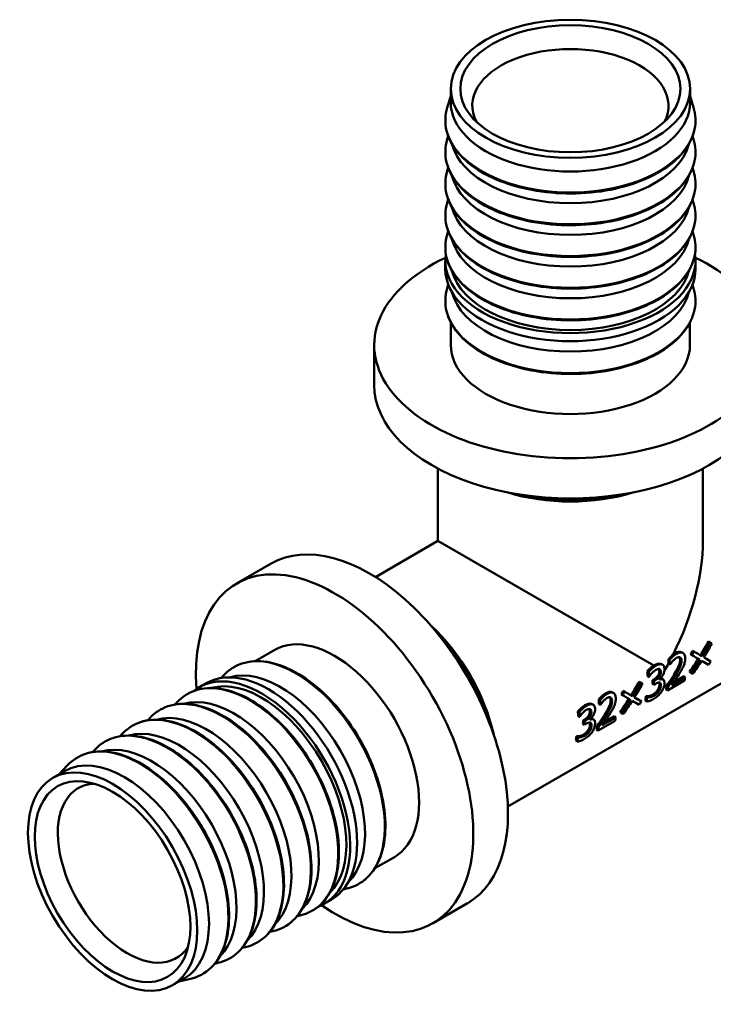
# Model space of a CAD drawing. Header units: millimetres. Extents: x -472 to 1482, y -90 to 369.
# Tile 7 of 10: x 238 to 308, y 68 to 168. Entities that reach past the tile are written whole.
import ezdxf

# ---------------------------------------------------------------- set-up
doc = ezdxf.new("R2010")
doc.units = ezdxf.units.MM
doc.layers.add('Видимые тонкие (ГОСТ)', color=7, linetype='Continuous', lineweight=35)
doc.layers.add('Видимый контур (ГОСТ)', color=7, linetype='Continuous', lineweight=50)

msp = doc.modelspace()

# ---------------------------------------------------------------- linework, layer by layer
at = {"layer": 'Видимые тонкие (ГОСТ)'}
for p, q in [((304.547, 103.303), (304.688, 103.239)), ((305.055, 102.62), (305.197, 102.542)), ((302.44, 102.08), (302.575, 102.019)), ((302.945, 101.491), (303.086, 101.414)), ((302.371, 100.61), (302.512, 100.525)), ((304.463, 101.152), (304.604, 101.057)), ((302.948, 100.054), (303.089, 99.955)), ((297.472, 99.218), (297.612, 99.154)), ((297.98, 98.535), (298.121, 98.457)), ((302.281, 99.08), (302.42, 98.972)), ((295.358, 97.998), (295.499, 97.933)), ((295.869, 97.406), (296.01, 97.329)), ((295.295, 96.525), (295.437, 96.44)), ((297.388, 97.067), (297.529, 96.972)), ((295.873, 95.969), (296.013, 95.87)), ((295.205, 94.995), (295.345, 94.887))]:
    msp.add_line(p, q, dxfattribs=at)
for centre, major_axis in [((293.876, 157.654), (-12.744, 0)), ((293.876, 154.421), (-12.744, 0)), ((293.876, 151.187), (-12.744, 0)), ((293.876, 147.954), (-12.744, 0)), ((293.876, 144.721), (-12.744, 0)), ((293.876, 139.25), (-12.744, 0)), ((265.911, 90.814), (6.372, -11.037)), ((261.174, 88.079), (6.372, -11.037)), ((258.373, 86.462), (6.372, -11.037)), ((255.573, 84.846), (6.372, -11.037)), ((252.773, 83.229), (6.372, -11.037)), ((249.973, 81.612), (6.372, -11.037))]:
    msp.add_ellipse(centre, major_axis=major_axis, ratio=0.5773503, start_param=6.1083468, end_param=9.5996165, dxfattribs=at)
at = {"layer": 'Видимый контур (ГОСТ)'}
for p, q in [((281.676, 159.46), (281.676, 160.848)), ((306.076, 159.46), (306.076, 160.848)), ((281.676, 160.078), (281.326, 158.934)), ((306.076, 160.078), (306.426, 158.934)), ((281.422, 156.014), (281.326, 155.701)), ((306.33, 156.014), (306.426, 155.701)), ((281.422, 152.781), (281.326, 152.467)), ((306.33, 152.781), (306.426, 152.467)), ((281.422, 149.547), (281.326, 149.234)), ((306.33, 149.547), (306.426, 149.234)), ((281.422, 146.314), (281.326, 146.001)), ((306.33, 146.314), (306.426, 146.001)), ((281.126, 142.477), (281.126, 143.294)), ((306.626, 142.477), (306.626, 143.294)), ((281.431, 140.875), (281.326, 140.53)), ((306.32, 140.875), (306.426, 140.53)), ((281.686, 134.72), (281.686, 137.021)), ((306.066, 134.72), (306.066, 137.021)), ((273.876, 130.638), (273.876, 134.72)), ((280.376, 114.754), (280.376, 122.118)), ((307.376, 114.754), (307.376, 122.118)), ((280.376, 114.754), (273.998, 111.071)), ((280.376, 114.754), (302.379, 102.05)), ((263.37, 112.441), (259.834, 110.4)), ((317.596, 105.066), (287.498, 87.689)), ((307.95, 104.49), (308.091, 104.415)), ((263.739, 103.636), (261.746, 102.486)), ((306.332, 103.556), (306.473, 103.48)), ((303.864, 102.239), (303.864, 102.669)), ((303.864, 102.669), (303.98, 102.613)), ((306.126, 103.19), (306.268, 103.111)), ((307.137, 103.083), (307.278, 102.994)), ((308.053, 102.568), (308.193, 102.463)), ((301.712, 101.447), (301.853, 101.38)), ((303.075, 102.219), (303.186, 102.167)), ((303.135, 102.197), (303.245, 102.144)), ((303.865, 102.201), (304.007, 102.126)), ((304.027, 102.138), (304.007, 102.126)), ((306.016, 101.392), (306.155, 101.286)), ((258.282, 100.779), (258.528, 101.043)), ((300.874, 100.405), (301.015, 100.329)), ((301.738, 100.97), (301.88, 100.895)), ((301.903, 100.909), (301.88, 100.895)), ((302.245, 100.537), (302.371, 100.61)), ((302.245, 100.537), (302.386, 100.452)), ((302.386, 100.452), (302.512, 100.525)), ((303.177, 100.709), (303.318, 100.618)), ((305.511, 100.505), (303.766, 99.498)), ((304.181, 100.046), (305.57, 100.848)), ((304.416, 100.369), (305.431, 100.955)), ((305.431, 100.955), (305.57, 100.848)), ((256.742, 100.243), (256.034, 99.834)), ((299.256, 99.471), (299.397, 99.395)), ((302.233, 100.182), (302.374, 100.091)), ((302.535, 100.184), (302.374, 100.091)), ((302.735, 99.493), (302.875, 99.388)), ((303.628, 99.61), (303.766, 99.498)), ((303.698, 100.025), (303.838, 99.919)), ((296.763, 98.595), (296.904, 98.528)), ((299.051, 99.105), (299.192, 99.026)), ((300.061, 98.998), (300.203, 98.909)), ((300.978, 98.483), (301.117, 98.378)), ((301.504, 98.489), (301.643, 98.378)), ((301.57, 98.908), (301.598, 98.923)), ((301.57, 98.908), (301.71, 98.803)), ((301.598, 98.923), (301.738, 98.819)), ((301.71, 98.803), (301.738, 98.819)), ((253.567, 98.068), (253.79, 98.308)), ((295.969, 98.148), (296.11, 98.081)), ((296.79, 98.115), (296.931, 98.041)), ((296.952, 98.053), (296.931, 98.041)), ((250.767, 96.451), (250.99, 96.691)), ((294.637, 97.362), (294.778, 97.294)), ((294.663, 96.885), (294.804, 96.81)), ((294.827, 96.823), (294.804, 96.81)), ((295.169, 96.452), (295.295, 96.525)), ((295.169, 96.452), (295.311, 96.367)), ((295.311, 96.367), (295.437, 96.44)), ((296.101, 96.624), (296.242, 96.533)), ((298.435, 96.42), (296.691, 95.413)), ((297.106, 95.961), (298.495, 96.763)), ((297.34, 96.284), (298.355, 96.87)), ((298.355, 96.87), (298.495, 96.763)), ((298.94, 97.307), (299.08, 97.201)), ((295.158, 96.097), (295.299, 96.006)), ((295.459, 96.099), (295.299, 96.006)), ((295.659, 95.408), (295.799, 95.303)), ((296.552, 95.525), (296.691, 95.413)), ((296.623, 95.94), (296.762, 95.834)), ((247.966, 94.834), (248.19, 95.074)), ((294.428, 94.404), (294.567, 94.293)), ((294.495, 94.822), (294.522, 94.838)), ((294.495, 94.822), (294.634, 94.718)), ((294.522, 94.838), (294.662, 94.734)), ((294.634, 94.718), (294.662, 94.734)), ((245.166, 93.218), (245.39, 93.458)), ((241.774, 90.966), (242.59, 91.841)), ((242.309, 91.275), (241.107, 90.581)), ((275.929, 82.522), (273.936, 81.372)), ((270.726, 79.225), (271.078, 79.306)), ((269.492, 78.159), (268.784, 77.751)), ((283.37, 77.8), (279.834, 75.759)), ((266.021, 76.497), (266.34, 76.57)), ((263.221, 74.88), (263.54, 74.954)), ((260.42, 73.263), (260.74, 73.337)), ((257.62, 71.647), (257.94, 71.72)), ((254.509, 70.144), (253.307, 69.45)), ((253.974, 69.835), (255.14, 70.104))]:
    msp.add_line(p, q, dxfattribs=at)
for centre, major_axis in [((293.876, 160.848), (12.2, 0)), ((293.876, 160.848), (11.216, 0)), ((247.207, 80.015), (-6.1, 10.566)), ((247.207, 80.015), (-5.608, 9.714))]:
    msp.add_ellipse(centre, major_axis=major_axis, ratio=0.5773503, dxfattribs=at)
for centre, major_axis, start_param, end_param in [((293.876, 159.128), (10, 0), 5.9951122, 9.712851), ((293.876, 159.46), (-12.2, 0), 0, 3.1415927), ((293.876, 156.227), (-12.2, 0), 0.1444804, 2.9971123), ((293.876, 152.994), (-12.2, 0), 0.1444804, 2.9971123), ((293.876, 149.76), (-12.2, 0), 0.1444804, 2.9971123), ((293.876, 146.527), (-12.2, 0), 0.1444804, 2.9971123), ((293.876, 134.72), (-20, 0), 5.4028101, 10.3051532), ((293.876, 143.294), (-12.75, 0), 6.1894925, 9.5184708), ((293.876, 142.477), (-12.75, 0), 0, 3.1415927), ((293.876, 143.294), (-12.2, 0), 0.1444804, 2.9971123), ((293.876, 141.089), (-12.19, 0), 0.1400566, 3.0015361), ((293.876, 134.72), (-12.19, 0), 0, 3.1415927), ((293.876, 130.638), (-20, 0), 0, 3.1415927), ((293.876, 126.555), (13.5, 0), 4.2146109, 5.210167), ((293.876, 126.964), (14, 0), 4.3034802, 5.1212978), ((273.37, 95.12), (10, -17.321), 0, 3.1415927), ((293.876, 106.959), (-9.546, -16.534), 1.6733163, 2.3561945), ((269.834, 93.079), (10, -17.321), 5.4028101, 10.3051532), ((269.834, 93.079), (6.095, -10.557), 0, 3.1415927), ((276.905, 97.162), (-6.75, 11.691), 4.2146109, 5.210167), ((276.552, 96.957), (-7, 12.124), 4.3034802, 5.1212978), ((294.329, 107.221), (-6.85, 11.865), 3.9710569, 4.0133164), ((263.117, 89.201), (6.375, -11.042), 0, 3.1415927), ((264.319, 89.895), (6.095, -10.557), 0.1400566, 3.0015361), ((292.202, 105.993), (-6.75, 11.691), 3.9708168, 4.0128361), ((293.876, 106.959), (-9.546, -16.534), 1.5747707, 1.6182573), ((294.329, 107.221), (-6.75, 11.691), 3.9710569, 3.9744518), ((262.409, 88.792), (6.375, -11.042), 6.1894925, 9.5184708), ((262.409, 88.792), (6.1, -10.566), 0.1444804, 2.9971123), ((292.202, 105.993), (-6.85, 11.865), 3.9708168, 4.0128361), ((292.701, 106.281), (-6.75, 11.691), 3.8728517, 3.9057469), ((292.701, 106.281), (-6.85, 11.865), 3.8728517, 3.9057469), ((293.265, 106.607), (6.85, -11.865), 0.7487872, 0.7516685), ((296.013, 108.194), (6.85, -11.865), 0.5869527, 0.6212885), ((294.269, 107.187), (-6.75, 11.691), 3.7285454, 3.7705647), ((294.269, 107.187), (-6.85, 11.865), 3.7285454, 3.7705647), ((259.609, 87.176), (6.1, -10.566), 0.1444804, 2.9971123), ((287.253, 103.136), (-6.75, 11.691), 3.9710569, 4.0133164), ((287.253, 103.136), (-6.85, 11.865), 3.9710569, 4.0133164), ((292.124, 105.948), (-6.75, 11.691), 3.7405509, 3.7825702), ((292.124, 105.948), (-6.85, 11.865), 3.7405509, 3.7825702), ((256.809, 85.559), (6.1, -10.566), 0.1444804, 2.9971123), ((285.126, 101.908), (-6.75, 11.691), 3.9708168, 4.0128361), ((285.126, 101.908), (-6.85, 11.865), 3.9708168, 4.0128361), ((285.626, 102.196), (-6.75, 11.691), 3.8728517, 3.9057469), ((286.189, 102.522), (6.85, -11.865), 0.7487872, 0.7516685), ((288.938, 104.108), (6.85, -11.865), 0.5869527, 0.6212885), ((254.009, 83.942), (6.1, -10.566), 0.1444804, 2.9971123), ((285.626, 102.196), (-6.85, 11.865), 3.8728517, 3.9057469), ((287.193, 103.101), (-6.75, 11.691), 3.7285454, 3.7705647), ((287.193, 103.101), (-6.85, 11.865), 3.7285454, 3.7705647), ((285.048, 101.863), (-6.75, 11.691), 3.7405509, 3.7825702), ((285.048, 101.863), (-6.85, 11.865), 3.7405509, 3.7825702), ((251.209, 82.326), (6.1, -10.566), 0.1444804, 2.9971123), ((248.409, 80.709), (6.1, -10.566), 0, 3.1415926), ((248.696, 80.875), (-5, 8.66), 5.9951122, 9.712851)]:
    msp.add_ellipse(centre, major_axis=major_axis, ratio=0.5773503, start_param=start_param, end_param=end_param, dxfattribs=at)
for points, knots in [([(281.326, 158.934), (281.088, 158.157), (281.062, 157.353), (281.439, 155.79), (281.838, 155.032), (283.023, 153.616), (283.819, 152.961), (285.724, 151.828), (286.836, 151.351), (289.26, 150.627), (290.571, 150.379), (293.26, 150.136), (294.636, 150.14), (297.318, 150.401), (298.623, 150.657), (301.031, 151.396), (302.133, 151.879), (304.024, 153.029), (304.813, 153.695), (305.985, 155.143), (306.372, 155.925), (306.685, 157.461), (306.647, 158.209), (306.426, 158.934)], [3.7521523, 3.7521523, 3.7521523, 3.7521523, 4.0651711, 4.0651711, 4.3772652, 4.3772652, 4.6974465, 4.6974465, 5.0200949, 5.0200949, 5.3424581, 5.3424581, 5.6644585, 5.6644585, 5.9864659, 5.9864659, 6.3088456, 6.3088456, 6.6314826, 6.6314826, 6.9514211, 6.9514211, 7.243422, 7.243422, 7.243422, 7.243422]), ([(281.326, 155.701), (281.088, 154.923), (281.062, 154.119), (281.439, 152.556), (281.838, 151.798), (283.023, 150.383), (283.819, 149.728), (285.724, 148.594), (286.836, 148.118), (289.26, 147.393), (290.571, 147.145), (293.26, 146.902), (294.636, 146.907), (297.318, 147.167), (298.623, 147.423), (301.031, 148.163), (302.133, 148.646), (304.024, 149.795), (304.813, 150.461), (305.985, 151.91), (306.372, 152.692), (306.685, 154.227), (306.647, 154.976), (306.426, 155.701)], [3.7521523, 3.7521523, 3.7521523, 3.7521523, 4.0651711, 4.0651711, 4.3772652, 4.3772652, 4.6974465, 4.6974465, 5.0200949, 5.0200949, 5.3424581, 5.3424581, 5.6644585, 5.6644585, 5.9864659, 5.9864659, 6.3088456, 6.3088456, 6.6314826, 6.6314826, 6.9514211, 6.9514211, 7.243422, 7.243422, 7.243422, 7.243422]), ([(281.326, 152.467), (281.088, 151.69), (281.062, 150.886), (281.439, 149.323), (281.838, 148.565), (283.023, 147.15), (283.819, 146.495), (285.724, 145.361), (286.836, 144.884), (289.26, 144.16), (290.571, 143.912), (293.26, 143.669), (294.636, 143.674), (297.318, 143.934), (298.623, 144.19), (301.031, 144.929), (302.133, 145.413), (304.024, 146.562), (304.813, 147.228), (305.985, 148.676), (306.372, 149.459), (306.685, 150.994), (306.647, 151.742), (306.426, 152.467)], [3.7521523, 3.7521523, 3.7521523, 3.7521523, 4.0651711, 4.0651711, 4.3772652, 4.3772652, 4.6974465, 4.6974465, 5.0200949, 5.0200949, 5.3424581, 5.3424581, 5.6644585, 5.6644585, 5.9864659, 5.9864659, 6.3088456, 6.3088456, 6.6314826, 6.6314826, 6.9514211, 6.9514211, 7.243422, 7.243422, 7.243422, 7.243422]), ([(281.326, 149.234), (281.088, 148.457), (281.062, 147.653), (281.439, 146.09), (281.838, 145.332), (283.023, 143.916), (283.819, 143.261), (285.724, 142.128), (286.836, 141.651), (289.26, 140.927), (290.571, 140.679), (293.26, 140.436), (294.636, 140.44), (297.318, 140.701), (298.623, 140.957), (301.031, 141.696), (302.133, 142.179), (304.024, 143.329), (304.813, 143.995), (305.985, 145.443), (306.372, 146.225), (306.685, 147.761), (306.647, 148.509), (306.426, 149.234)], [3.7521523, 3.7521523, 3.7521523, 3.7521523, 4.0651711, 4.0651711, 4.3772652, 4.3772652, 4.6974465, 4.6974465, 5.0200949, 5.0200949, 5.3424581, 5.3424581, 5.6644585, 5.6644585, 5.9864659, 5.9864659, 6.3088456, 6.3088456, 6.6314826, 6.6314826, 6.9514211, 6.9514211, 7.243422, 7.243422, 7.243422, 7.243422]), ([(281.326, 146.001), (281.088, 145.223), (281.062, 144.419), (281.439, 142.856), (281.838, 142.098), (283.023, 140.683), (283.819, 140.028), (285.724, 138.894), (286.836, 138.418), (289.26, 137.693), (290.571, 137.446), (293.26, 137.202), (294.636, 137.207), (297.318, 137.467), (298.623, 137.723), (301.031, 138.463), (302.133, 138.946), (304.024, 140.095), (304.813, 140.761), (305.985, 142.21), (306.372, 142.992), (306.685, 144.527), (306.647, 145.276), (306.426, 146.001)], [3.7521523, 3.7521523, 3.7521523, 3.7521523, 4.0651711, 4.0651711, 4.3772652, 4.3772652, 4.6974465, 4.6974465, 5.0200949, 5.0200949, 5.3424581, 5.3424581, 5.6644585, 5.6644585, 5.9864659, 5.9864659, 6.3088456, 6.3088456, 6.6314826, 6.6314826, 6.9514211, 6.9514211, 7.243422, 7.243422, 7.243422, 7.243422]), ([(281.326, 140.53), (281.088, 139.753), (281.062, 138.949), (281.439, 137.386), (281.838, 136.628), (283.023, 135.212), (283.819, 134.557), (285.724, 133.424), (286.836, 132.947), (289.26, 132.223), (290.571, 131.975), (293.26, 131.732), (294.636, 131.736), (297.318, 131.997), (298.623, 132.253), (301.031, 132.992), (302.133, 133.475), (304.024, 134.625), (304.813, 135.291), (305.985, 136.739), (306.372, 137.521), (306.685, 139.057), (306.647, 139.805), (306.426, 140.53)], [3.7521523, 3.7521523, 3.7521523, 3.7521523, 4.0651711, 4.0651711, 4.3772652, 4.3772652, 4.6974465, 4.6974465, 5.0200949, 5.0200949, 5.3424581, 5.3424581, 5.6644585, 5.6644585, 5.9864659, 5.9864659, 6.3088456, 6.3088456, 6.6314826, 6.6314826, 6.9514211, 6.9514211, 7.243422, 7.243422, 7.243422, 7.243422]), ([(304.688, 103.239), (304.952, 103.391), (305.167, 103.425), (305.328, 103.341), (305.488, 103.257), (305.576, 103.071), (305.581, 102.788)], [0, 0, 0, 0, 1, 1, 1, 2, 2, 2, 2]), ([(271.078, 79.306), (271.87, 79.488), (272.579, 79.868), (273.744, 80.976), (274.201, 81.701), (274.834, 83.435), (275.004, 84.451), (275.033, 86.668), (274.889, 87.869), (274.305, 90.331), (273.864, 91.59), (272.73, 94.04), (272.038, 95.23), (270.471, 97.422), (269.597, 98.424), (267.753, 100.14), (266.783, 100.853), (264.843, 101.916), (263.872, 102.266), (262.031, 102.556), (261.16, 102.501), (259.674, 102.004), (259.045, 101.597), (258.528, 101.043)], [5.3229486, 5.3229486, 5.3229486, 5.3229486, 5.6359674, 5.6359674, 5.9480616, 5.9480616, 6.2682429, 6.2682429, 6.5908913, 6.5908913, 6.9132544, 6.9132544, 7.2352548, 7.2352548, 7.5572622, 7.5572622, 7.8796419, 7.8796419, 8.202279, 8.202279, 8.5222175, 8.5222175, 8.8142183, 8.8142183, 8.8142183, 8.8142183]), ([(303.864, 102.669), (303.935, 102.756), (304.02, 102.846), (304.231, 103.063), (304.316, 103.14), (304.348, 103.169)], [0, 0, 0, 0, 0.0351478, 0.0351478, 0.10027128, 0.10027128, 0.10027128, 0.10027128]), ([(303.98, 102.613), (304.054, 102.705), (304.16, 102.814), (304.296, 102.94), (304.432, 103.067), (304.563, 103.166), (304.688, 103.239)], [0, 0, 0, 0, 1, 1, 1, 2, 2, 2, 2]), ([(304.294, 102.484), (304.242, 102.427), (304.192, 102.366), (304.144, 102.301), (304.096, 102.236), (304.057, 102.181), (304.027, 102.138)], [0, 0, 0, 0, 1, 1, 1, 2, 2, 2, 2]), ([(304.689, 102.824), (304.622, 102.785), (304.555, 102.735), (304.487, 102.675), (304.419, 102.615), (304.355, 102.551), (304.294, 102.484)], [0, 0, 0, 0, 1, 1, 1, 2, 2, 2, 2]), ([(304.463, 101.152), (304.699, 101.538), (304.854, 101.837), (304.936, 102.044), (305.018, 102.252), (305.058, 102.444), (305.055, 102.62)], [0, 0, 0, 0, 1, 1, 1, 2, 2, 2, 2]), ([(304.604, 101.057), (304.84, 101.446), (304.995, 101.749), (305.077, 101.959), (305.16, 102.168), (305.2, 102.363), (305.197, 102.542)], [0, 0, 0, 0, 1, 1, 1, 2, 2, 2, 2]), ([(305.043, 102.885), (304.996, 102.905), (304.943, 102.911), (304.884, 102.9), (304.824, 102.89), (304.759, 102.864), (304.689, 102.824)], [0, 0, 0, 0, 1, 1, 1, 2, 2, 2, 2]), ([(305.055, 102.62), (305.054, 102.713), (305.039, 102.787), (305.012, 102.843), (305.001, 102.866), (304.988, 102.887), (304.973, 102.904)], [0, 0, 0, 0, 1, 1, 1, 1.4131516, 1.4131516, 1.4131516, 1.4131516]), ([(305.197, 102.542), (305.195, 102.636), (305.18, 102.712), (305.153, 102.769), (305.126, 102.826), (305.089, 102.865), (305.043, 102.885)], [0, 0, 0, 0, 1, 1, 1, 2, 2, 2, 2]), ([(305.581, 102.788), (305.584, 102.656), (305.571, 102.529), (305.544, 102.405), (305.517, 102.281), (305.479, 102.161), (305.431, 102.043)], [0, 0, 0, 0, 1, 1, 1, 2, 2, 2, 2]), ([(301.712, 101.447), (301.791, 101.548), (301.899, 101.661), (302.037, 101.786), (302.155, 101.893), (302.269, 101.981), (302.379, 102.05)], [0, 0, 0, 0, 1, 1, 1, 1.8574542, 1.8574542, 1.8574542, 1.8574542]), ([(301.853, 101.38), (301.932, 101.481), (302.04, 101.595), (302.178, 101.72), (302.316, 101.846), (302.448, 101.945), (302.575, 102.019)], [0, 0, 0, 0, 1, 1, 1, 2, 2, 2, 2]), ([(302.574, 101.602), (302.505, 101.562), (302.437, 101.513), (302.37, 101.453), (302.303, 101.394), (302.238, 101.329), (302.174, 101.26)], [0, 0, 0, 0, 1, 1, 1, 2, 2, 2, 2]), ([(302.371, 100.61), (302.541, 100.708), (302.68, 100.834), (302.788, 100.989), (302.895, 101.144), (302.949, 101.31), (302.945, 101.491)], [0, 0, 0, 0, 1, 1, 1, 2, 2, 2, 2]), ([(302.44, 102.08), (302.543, 102.13), (302.649, 102.175), (302.791, 102.215), (302.853, 102.229), (302.977, 102.236), (303.028, 102.231), (303.075, 102.219)], [0, 0, 0, 0, 0.040217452, 0.040217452, 0.057823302, 0.057823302, 0.071712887, 0.071712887, 0.071712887, 0.071712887]), ([(302.512, 100.525), (302.682, 100.623), (302.821, 100.749), (302.929, 100.906), (303.037, 101.062), (303.09, 101.231), (303.086, 101.414)], [0, 0, 0, 0, 1, 1, 1, 2, 2, 2, 2]), ([(302.923, 101.695), (302.874, 101.707), (302.82, 101.704), (302.761, 101.686), (302.702, 101.668), (302.639, 101.64), (302.574, 101.602)], [0, 0, 0, 0, 1, 1, 1, 2, 2, 2, 2]), ([(302.575, 102.019), (302.703, 102.093), (302.816, 102.141), (302.914, 102.165), (303.012, 102.188), (303.103, 102.189), (303.186, 102.167)], [0, 0, 0, 0, 1, 1, 1, 2, 2, 2, 2]), ([(302.945, 101.491), (302.943, 101.575), (302.926, 101.639), (302.896, 101.684), (302.892, 101.69), (302.888, 101.696), (302.884, 101.701)], [0, 0, 0, 0, 1, 1, 1, 1.1364994, 1.1364994, 1.1364994, 1.1364994]), ([(303.086, 101.414), (303.084, 101.499), (303.068, 101.565), (303.038, 101.61), (303.008, 101.656), (302.969, 101.684), (302.923, 101.695)], [0, 0, 0, 0, 1, 1, 1, 2, 2, 2, 2]), ([(303.47, 101.683), (303.475, 101.497), (303.425, 101.307), (303.321, 101.111), (303.217, 100.914), (303.092, 100.758), (302.947, 100.64)], [0, 0, 0, 0, 1, 1, 1, 2, 2, 2, 2]), ([(303.186, 102.167), (303.274, 102.142), (303.342, 102.089), (303.391, 102.01), (303.439, 101.93), (303.466, 101.821), (303.47, 101.683)], [0, 0, 0, 0, 1, 1, 1, 2, 2, 2, 2]), ([(305.431, 102.043), (305.382, 101.921), (305.321, 101.796), (305.25, 101.666), (305.178, 101.535), (305.102, 101.406), (305.022, 101.276)], [0, 0, 0, 0, 1, 1, 1, 2, 2, 2, 2]), ([(302.174, 101.26), (302.114, 101.193), (302.063, 101.131), (302.019, 101.071), (301.975, 101.012), (301.937, 100.958), (301.903, 100.909)], [0, 0, 0, 0, 1, 1, 1, 2, 2, 2, 2]), ([(302.946, 100.608), (303.005, 100.629), (303.068, 100.643), (303.135, 100.65), (303.202, 100.658), (303.263, 100.647), (303.318, 100.618)], [0, 0, 0, 0, 1, 1, 1, 2, 2, 2, 2]), ([(303.318, 100.618), (303.373, 100.591), (303.416, 100.539), (303.446, 100.465), (303.476, 100.39), (303.485, 100.283), (303.471, 100.147)], [0, 0, 0, 0, 1, 1, 1, 2, 2, 2, 2]), ([(303.698, 100.025), (303.842, 100.221), (303.976, 100.41), (304.101, 100.592), (304.225, 100.775), (304.346, 100.961), (304.463, 101.152)], [0, 0, 0, 0, 1, 1, 1, 2, 2, 2, 2]), ([(303.838, 99.919), (303.982, 100.117), (304.116, 100.308), (304.241, 100.492), (304.366, 100.676), (304.487, 100.864), (304.604, 101.057)], [0, 0, 0, 0, 1, 1, 1, 2, 2, 2, 2]), ([(305.022, 101.276), (304.891, 101.063), (304.744, 100.838), (304.58, 100.602), (304.416, 100.367), (304.282, 100.182), (304.181, 100.046)], [0, 0, 0, 0, 1, 1, 1, 2, 2, 2, 2]), ([(266.34, 76.57), (267.132, 76.753), (267.841, 77.133), (269.006, 78.24), (269.463, 78.965), (270.096, 80.699), (270.266, 81.716), (270.295, 83.932), (270.152, 85.134), (269.567, 87.595), (269.126, 88.855), (267.993, 91.304), (267.3, 92.494), (265.734, 94.687), (264.86, 95.689), (263.016, 97.404), (262.046, 98.118), (260.105, 99.181), (259.134, 99.53), (257.293, 99.821), (256.422, 99.765), (254.936, 99.269), (254.307, 98.862), (253.79, 98.308)], [5.3229486, 5.3229486, 5.3229486, 5.3229486, 5.6359674, 5.6359674, 5.9480616, 5.9480616, 6.2682429, 6.2682429, 6.5908913, 6.5908913, 6.9132544, 6.9132544, 7.2352548, 7.2352548, 7.5572622, 7.5572622, 7.8796419, 7.8796419, 8.202279, 8.202279, 8.5222175, 8.5222175, 8.8142183, 8.8142183, 8.8142183, 8.8142183]), ([(302.281, 99.08), (302.359, 99.125), (302.439, 99.183), (302.521, 99.254), (302.603, 99.324), (302.674, 99.404), (302.735, 99.493)], [0, 0, 0, 0, 1, 1, 1, 2, 2, 2, 2]), ([(302.42, 98.972), (302.498, 99.017), (302.578, 99.075), (302.66, 99.146), (302.742, 99.217), (302.814, 99.297), (302.875, 99.388)], [0, 0, 0, 0, 1, 1, 1, 2, 2, 2, 2]), ([(302.955, 100.316), (302.904, 100.328), (302.843, 100.322), (302.771, 100.296), (302.699, 100.271), (302.62, 100.233), (302.535, 100.184)], [0, 0, 0, 0, 1, 1, 1, 2, 2, 2, 2]), ([(302.735, 99.493), (302.794, 99.582), (302.842, 99.67), (302.877, 99.757), (302.913, 99.844), (302.937, 99.943), (302.948, 100.054)], [0, 0, 0, 0, 1, 1, 1, 2, 2, 2, 2]), ([(302.875, 99.388), (302.934, 99.477), (302.982, 99.566), (303.018, 99.654), (303.053, 99.742), (303.078, 99.842), (303.089, 99.955)], [0, 0, 0, 0, 1, 1, 1, 2, 2, 2, 2]), ([(302.948, 100.054), (302.959, 100.165), (302.952, 100.249), (302.927, 100.306), (302.925, 100.311), (302.923, 100.316), (302.92, 100.321)], [0, 0, 0, 0, 1, 1, 1, 1.0952507, 1.0952507, 1.0952507, 1.0952507]), ([(303.089, 99.955), (303.1, 100.068), (303.093, 100.154), (303.068, 100.211), (303.044, 100.268), (303.006, 100.303), (302.955, 100.316)], [0, 0, 0, 0, 1, 1, 1, 2, 2, 2, 2]), ([(303.471, 100.147), (303.457, 100.008), (303.419, 99.868), (303.36, 99.727), (303.3, 99.587), (303.223, 99.45), (303.128, 99.318)], [0, 0, 0, 0, 1, 1, 1, 2, 2, 2, 2]), ([(296.763, 98.595), (296.838, 98.686), (296.943, 98.795), (297.08, 98.92), (297.216, 99.046), (297.346, 99.145), (297.472, 99.218)], [0, 0, 0, 0, 1, 1, 1, 2, 2, 2, 2]), ([(296.904, 98.528), (296.979, 98.62), (297.084, 98.729), (297.22, 98.855), (297.356, 98.982), (297.487, 99.081), (297.612, 99.154)], [0, 0, 0, 0, 1, 1, 1, 2, 2, 2, 2]), ([(297.218, 98.399), (297.166, 98.342), (297.116, 98.281), (297.068, 98.216), (297.02, 98.15), (296.981, 98.096), (296.952, 98.053)], [0, 0, 0, 0, 1, 1, 1, 2, 2, 2, 2]), ([(297.614, 98.738), (297.546, 98.7), (297.479, 98.65), (297.411, 98.59), (297.344, 98.53), (297.279, 98.466), (297.218, 98.399)], [0, 0, 0, 0, 1, 1, 1, 2, 2, 2, 2]), ([(297.388, 97.067), (297.623, 97.453), (297.778, 97.752), (297.86, 97.959), (297.943, 98.167), (297.983, 98.358), (297.98, 98.535)], [0, 0, 0, 0, 1, 1, 1, 2, 2, 2, 2]), ([(297.529, 96.972), (297.765, 97.361), (297.919, 97.664), (298.002, 97.873), (298.084, 98.083), (298.124, 98.277), (298.121, 98.457)], [0, 0, 0, 0, 1, 1, 1, 2, 2, 2, 2]), ([(297.612, 99.154), (297.877, 99.306), (298.091, 99.339), (298.252, 99.255), (298.413, 99.171), (298.5, 98.986), (298.506, 98.703)], [0, 0, 0, 0, 1, 1, 1, 2, 2, 2, 2]), ([(297.967, 98.8), (297.921, 98.82), (297.867, 98.825), (297.808, 98.815), (297.749, 98.804), (297.684, 98.779), (297.614, 98.738)], [0, 0, 0, 0, 1, 1, 1, 2, 2, 2, 2]), ([(297.98, 98.535), (297.978, 98.627), (297.963, 98.702), (297.936, 98.758), (297.925, 98.781), (297.912, 98.801), (297.898, 98.818)], [0, 0, 0, 0, 1, 1, 1, 1.4131516, 1.4131516, 1.4131516, 1.4131516]), ([(298.121, 98.457), (298.119, 98.551), (298.105, 98.626), (298.078, 98.684), (298.051, 98.741), (298.014, 98.78), (297.967, 98.8)], [0, 0, 0, 0, 1, 1, 1, 2, 2, 2, 2]), ([(298.506, 98.703), (298.508, 98.571), (298.496, 98.443), (298.469, 98.32), (298.442, 98.196), (298.404, 98.075), (298.355, 97.958)], [0, 0, 0, 0, 1, 1, 1, 2, 2, 2, 2]), ([(301.598, 98.923), (301.669, 98.908), (301.767, 98.911), (301.893, 98.933), (302.019, 98.954), (302.148, 99.004), (302.281, 99.08)], [0, 0, 0, 0, 1, 1, 1, 2, 2, 2, 2]), ([(302.381, 98.644), (302.239, 98.562), (302.102, 98.498), (301.97, 98.454), (301.838, 98.409), (301.729, 98.384), (301.643, 98.378)], [0, 0, 0, 0, 1, 1, 1, 2, 2, 2, 2]), ([(301.738, 98.819), (301.809, 98.803), (301.907, 98.805), (302.033, 98.826), (302.158, 98.846), (302.287, 98.895), (302.42, 98.972)], [0, 0, 0, 0, 1, 1, 1, 2, 2, 2, 2]), ([(303.128, 99.318), (303.03, 99.18), (302.918, 99.055), (302.792, 98.942), (302.667, 98.829), (302.529, 98.73), (302.381, 98.644)], [0, 0, 0, 0, 1, 1, 1, 2, 2, 2, 2]), ([(263.54, 74.954), (264.332, 75.136), (265.041, 75.516), (266.206, 76.624), (266.663, 77.349), (267.296, 79.083), (267.466, 80.099), (267.495, 82.316), (267.352, 83.517), (266.767, 85.979), (266.326, 87.238), (265.192, 89.688), (264.5, 90.878), (262.934, 93.07), (262.06, 94.072), (260.216, 95.788), (259.246, 96.501), (257.305, 97.564), (256.334, 97.914), (254.493, 98.205), (253.622, 98.149), (252.136, 97.652), (251.507, 97.245), (250.99, 96.691)], [5.3229486, 5.3229486, 5.3229486, 5.3229486, 5.6359674, 5.6359674, 5.9480616, 5.9480616, 6.2682429, 6.2682429, 6.5908913, 6.5908913, 6.9132544, 6.9132544, 7.2352548, 7.2352548, 7.5572622, 7.5572622, 7.8796419, 7.8796419, 8.202279, 8.202279, 8.5222175, 8.5222175, 8.8142183, 8.8142183, 8.8142183, 8.8142183]), ([(294.637, 97.362), (294.715, 97.463), (294.824, 97.576), (294.961, 97.7), (295.099, 97.825), (295.231, 97.924), (295.358, 97.998)], [0, 0, 0, 0, 1, 1, 1, 2, 2, 2, 2]), ([(294.778, 97.294), (294.856, 97.396), (294.964, 97.51), (295.102, 97.635), (295.24, 97.761), (295.372, 97.86), (295.499, 97.933)], [0, 0, 0, 0, 1, 1, 1, 2, 2, 2, 2]), ([(295.498, 97.517), (295.429, 97.477), (295.361, 97.428), (295.295, 97.368), (295.228, 97.308), (295.162, 97.244), (295.098, 97.175)], [0, 0, 0, 0, 1, 1, 1, 2, 2, 2, 2]), ([(295.295, 96.525), (295.465, 96.623), (295.604, 96.749), (295.712, 96.904), (295.82, 97.058), (295.873, 97.225), (295.869, 97.406)], [0, 0, 0, 0, 1, 1, 1, 2, 2, 2, 2]), ([(295.358, 97.998), (295.487, 98.072), (295.6, 98.121), (295.698, 98.145), (295.796, 98.168), (295.887, 98.17), (295.969, 98.148)], [0, 0, 0, 0, 1, 1, 1, 2, 2, 2, 2]), ([(295.848, 97.61), (295.798, 97.622), (295.744, 97.618), (295.685, 97.601), (295.626, 97.583), (295.564, 97.555), (295.498, 97.517)], [0, 0, 0, 0, 1, 1, 1, 2, 2, 2, 2]), ([(295.499, 97.933), (295.627, 98.008), (295.741, 98.056), (295.839, 98.08), (295.937, 98.103), (296.028, 98.103), (296.11, 98.081)], [0, 0, 0, 0, 1, 1, 1, 2, 2, 2, 2]), ([(295.869, 97.406), (295.867, 97.49), (295.851, 97.554), (295.821, 97.599), (295.817, 97.605), (295.812, 97.611), (295.808, 97.616)], [0, 0, 0, 0, 1, 1, 1, 1.1364994, 1.1364994, 1.1364994, 1.1364994]), ([(296.01, 97.329), (296.008, 97.414), (295.992, 97.48), (295.962, 97.525), (295.932, 97.571), (295.894, 97.599), (295.848, 97.61)], [0, 0, 0, 0, 1, 1, 1, 2, 2, 2, 2]), ([(296.394, 97.597), (296.399, 97.412), (296.349, 97.222), (296.245, 97.025), (296.142, 96.829), (296.016, 96.673), (295.871, 96.555)], [0, 0, 0, 0, 1, 1, 1, 2, 2, 2, 2]), ([(296.11, 98.081), (296.198, 98.056), (296.267, 98.004), (296.315, 97.924), (296.364, 97.845), (296.39, 97.736), (296.394, 97.597)], [0, 0, 0, 0, 1, 1, 1, 2, 2, 2, 2]), ([(298.355, 97.958), (298.306, 97.836), (298.246, 97.711), (298.174, 97.58), (298.103, 97.45), (298.027, 97.321), (297.946, 97.191)], [0, 0, 0, 0, 1, 1, 1, 2, 2, 2, 2]), ([(260.74, 73.337), (261.532, 73.52), (262.241, 73.9), (263.406, 75.007), (263.863, 75.732), (264.496, 77.466), (264.666, 78.482), (264.695, 80.699), (264.551, 81.901), (263.967, 84.362), (263.526, 85.621), (262.392, 88.071), (261.7, 89.261), (260.134, 91.453), (259.26, 92.455), (257.415, 94.171), (256.446, 94.884), (254.505, 95.947), (253.534, 96.297), (251.693, 96.588), (250.822, 96.532), (249.336, 96.035), (248.707, 95.629), (248.19, 95.074)], [5.3229486, 5.3229486, 5.3229486, 5.3229486, 5.6359674, 5.6359674, 5.9480616, 5.9480616, 6.2682429, 6.2682429, 6.5908913, 6.5908913, 6.9132544, 6.9132544, 7.2352548, 7.2352548, 7.5572622, 7.5572622, 7.8796419, 7.8796419, 8.202279, 8.202279, 8.5222175, 8.5222175, 8.8142183, 8.8142183, 8.8142183, 8.8142183]), ([(295.098, 97.175), (295.039, 97.108), (294.987, 97.045), (294.943, 96.986), (294.9, 96.927), (294.861, 96.873), (294.827, 96.823)], [0, 0, 0, 0, 1, 1, 1, 2, 2, 2, 2]), ([(295.437, 96.44), (295.606, 96.538), (295.746, 96.664), (295.854, 96.82), (295.961, 96.977), (296.015, 97.145), (296.01, 97.329)], [0, 0, 0, 0, 1, 1, 1, 2, 2, 2, 2]), ([(295.87, 96.523), (295.929, 96.543), (295.992, 96.557), (296.059, 96.565), (296.126, 96.573), (296.187, 96.562), (296.242, 96.533)], [0, 0, 0, 0, 1, 1, 1, 2, 2, 2, 2]), ([(296.242, 96.533), (296.297, 96.506), (296.34, 96.454), (296.37, 96.379), (296.4, 96.305), (296.409, 96.198), (296.395, 96.062)], [0, 0, 0, 0, 1, 1, 1, 2, 2, 2, 2]), ([(296.623, 95.94), (296.766, 96.136), (296.9, 96.325), (297.025, 96.507), (297.15, 96.689), (297.271, 96.876), (297.388, 97.067)], [0, 0, 0, 0, 1, 1, 1, 2, 2, 2, 2]), ([(296.762, 95.834), (296.906, 96.032), (297.041, 96.223), (297.165, 96.407), (297.29, 96.59), (297.412, 96.779), (297.529, 96.972)], [0, 0, 0, 0, 1, 1, 1, 2, 2, 2, 2]), ([(297.946, 97.191), (297.816, 96.977), (297.669, 96.753), (297.504, 96.517), (297.34, 96.282), (297.206, 96.097), (297.106, 95.961)], [0, 0, 0, 0, 1, 1, 1, 2, 2, 2, 2]), ([(295.205, 94.995), (295.283, 95.04), (295.363, 95.098), (295.445, 95.168), (295.527, 95.239), (295.599, 95.319), (295.659, 95.408)], [0, 0, 0, 0, 1, 1, 1, 2, 2, 2, 2]), ([(295.879, 96.23), (295.828, 96.243), (295.767, 96.236), (295.695, 96.211), (295.623, 96.186), (295.545, 96.148), (295.459, 96.099)], [0, 0, 0, 0, 1, 1, 1, 2, 2, 2, 2]), ([(295.659, 95.408), (295.718, 95.497), (295.766, 95.585), (295.802, 95.672), (295.838, 95.759), (295.862, 95.858), (295.873, 95.969)], [0, 0, 0, 0, 1, 1, 1, 2, 2, 2, 2]), ([(295.799, 95.303), (295.858, 95.392), (295.906, 95.481), (295.942, 95.569), (295.978, 95.657), (296.002, 95.757), (296.013, 95.87)], [0, 0, 0, 0, 1, 1, 1, 2, 2, 2, 2]), ([(295.873, 95.969), (295.884, 96.08), (295.876, 96.164), (295.852, 96.22), (295.849, 96.226), (295.847, 96.231), (295.844, 96.236)], [0, 0, 0, 0, 1, 1, 1, 1.0952507, 1.0952507, 1.0952507, 1.0952507]), ([(296.013, 95.87), (296.024, 95.983), (296.017, 96.069), (295.993, 96.126), (295.968, 96.183), (295.93, 96.218), (295.879, 96.23)], [0, 0, 0, 0, 1, 1, 1, 2, 2, 2, 2]), ([(296.395, 96.062), (296.381, 95.923), (296.344, 95.783), (296.284, 95.642), (296.224, 95.501), (296.147, 95.365), (296.053, 95.233)], [0, 0, 0, 0, 1, 1, 1, 2, 2, 2, 2]), ([(257.94, 71.72), (258.732, 71.903), (259.441, 72.283), (260.606, 73.39), (261.063, 74.115), (261.696, 75.849), (261.866, 76.866), (261.895, 79.082), (261.751, 80.284), (261.167, 82.745), (260.726, 84.005), (259.592, 86.454), (258.9, 87.644), (257.333, 89.837), (256.459, 90.839), (254.615, 92.554), (253.645, 93.268), (251.704, 94.331), (250.734, 94.68), (248.893, 94.971), (248.022, 94.915), (246.536, 94.419), (245.907, 94.012), (245.39, 93.458)], [5.3229486, 5.3229486, 5.3229486, 5.3229486, 5.6359674, 5.6359674, 5.9480616, 5.9480616, 6.2682429, 6.2682429, 6.5908913, 6.5908913, 6.9132544, 6.9132544, 7.2352548, 7.2352548, 7.5572622, 7.5572622, 7.8796419, 7.8796419, 8.202279, 8.202279, 8.5222175, 8.5222175, 8.8142183, 8.8142183, 8.8142183, 8.8142183]), ([(294.522, 94.838), (294.593, 94.823), (294.692, 94.826), (294.817, 94.847), (294.943, 94.869), (295.072, 94.919), (295.205, 94.995)], [0, 0, 0, 0, 1, 1, 1, 2, 2, 2, 2]), ([(295.306, 94.559), (295.163, 94.477), (295.026, 94.413), (294.894, 94.368), (294.762, 94.324), (294.653, 94.299), (294.567, 94.293)], [0, 0, 0, 0, 1, 1, 1, 2, 2, 2, 2]), ([(294.662, 94.734), (294.733, 94.717), (294.831, 94.72), (294.957, 94.74), (295.083, 94.761), (295.212, 94.81), (295.345, 94.887)], [0, 0, 0, 0, 1, 1, 1, 2, 2, 2, 2]), ([(296.053, 95.233), (295.955, 95.095), (295.842, 94.97), (295.717, 94.857), (295.591, 94.744), (295.454, 94.644), (295.306, 94.559)], [0, 0, 0, 0, 1, 1, 1, 2, 2, 2, 2]), ([(295.345, 94.887), (295.423, 94.932), (295.503, 94.99), (295.585, 95.061), (295.667, 95.132), (295.738, 95.212), (295.799, 95.303)], [0, 0, 0, 0, 1, 1, 1, 2, 2, 2, 2]), ([(255.14, 70.104), (255.931, 70.286), (256.641, 70.666), (257.806, 71.774), (258.263, 72.499), (258.896, 74.233), (259.066, 75.249), (259.094, 77.466), (258.951, 78.667), (258.367, 81.129), (257.926, 82.388), (256.792, 84.838), (256.1, 86.028), (254.533, 88.22), (253.659, 89.222), (251.815, 90.938), (250.845, 91.651), (248.904, 92.714), (247.933, 93.064), (246.093, 93.355), (245.222, 93.299), (243.736, 92.802), (243.107, 92.395), (242.59, 91.841)], [5.3229486, 5.3229486, 5.3229486, 5.3229486, 5.6359674, 5.6359674, 5.9480616, 5.9480616, 6.2682429, 6.2682429, 6.5908913, 6.5908913, 6.9132544, 6.9132544, 7.2352548, 7.2352548, 7.5572622, 7.5572622, 7.8796419, 7.8796419, 8.202279, 8.202279, 8.5222175, 8.5222175, 8.8142183, 8.8142183, 8.8142183, 8.8142183])]:
    msp.add_open_spline(points, degree=3, knots=knots, dxfattribs=at)
for points in [[(307.137, 103.083), (307.419, 103.545), (307.69, 104.014), (307.95, 104.49)], [(307.278, 102.994), (307.561, 103.46), (307.832, 103.934), (308.091, 104.415)], [(308.091, 104.415), (308.163, 104.372), (308.235, 104.329), (308.305, 104.287)], [(304.547, 103.303), (304.808, 103.453), (305.02, 103.489), (305.179, 103.412)], [(305.179, 103.412), (305.225, 103.39), (305.271, 103.368), (305.316, 103.346)], [(306.126, 103.19), (306.196, 103.311), (306.264, 103.433), (306.332, 103.556)], [(306.268, 103.111), (306.337, 103.234), (306.405, 103.357), (306.473, 103.48)], [(306.473, 103.48), (306.753, 103.311), (307.022, 103.149), (307.278, 102.994)], [(308.305, 104.287), (308.038, 103.812), (307.759, 103.343), (307.468, 102.881)], [(304.348, 103.169), (304.416, 103.221), (304.482, 103.266), (304.547, 103.303)], [(306.016, 101.392), (306.327, 101.83), (306.627, 102.277), (306.916, 102.732)], [(306.203, 103.147), (306.177, 103.161), (306.152, 103.175), (306.126, 103.19)], [(306.155, 101.286), (306.469, 101.731), (306.772, 102.185), (307.062, 102.647)], [(306.485, 102.984), (306.392, 103.038), (306.298, 103.093), (306.203, 103.147)], [(307.062, 102.647), (306.809, 102.794), (306.544, 102.949), (306.268, 103.111)], [(307.25, 102.536), (306.955, 102.077), (306.649, 101.626), (306.331, 101.184)], [(306.92, 103.21), (306.993, 103.167), (307.066, 103.125), (307.137, 103.083)], [(307.95, 102.119), (307.728, 102.249), (307.495, 102.388), (307.25, 102.536)], [(307.468, 102.881), (307.721, 102.734), (307.963, 102.594), (308.193, 102.463)], [(307.474, 102.891), (307.675, 102.778), (307.868, 102.67), (308.053, 102.568)], [(308.193, 102.463), (308.113, 102.347), (308.032, 102.233), (307.95, 102.119)], [(302.379, 102.05), (302.399, 102.06), (302.419, 102.071), (302.44, 102.08)], [(303.075, 102.219), (303.096, 102.214), (303.116, 102.206), (303.135, 102.197)], [(300.061, 98.998), (300.344, 99.46), (300.615, 99.929), (300.874, 100.405)], [(303.057, 100.741), (303.1, 100.739), (303.14, 100.728), (303.177, 100.709)], [(303.177, 100.709), (303.185, 100.705), (303.192, 100.701), (303.2, 100.696)], [(303.2, 100.696), (303.246, 100.666), (303.292, 100.636), (303.338, 100.607)], [(306.331, 101.184), (306.273, 101.218), (306.215, 101.252), (306.155, 101.286)], [(297.472, 99.218), (297.732, 99.368), (297.944, 99.404), (298.104, 99.327)], [(299.051, 99.105), (299.12, 99.226), (299.188, 99.348), (299.256, 99.471)], [(299.192, 99.026), (299.261, 99.148), (299.33, 99.272), (299.397, 99.395)], [(299.397, 99.395), (299.677, 99.226), (299.946, 99.064), (300.203, 98.909)], [(300.203, 98.909), (300.485, 99.375), (300.756, 99.849), (301.015, 100.329)], [(301.23, 100.202), (300.962, 99.727), (300.683, 99.257), (300.392, 98.796)], [(301.015, 100.329), (301.088, 100.287), (301.159, 100.244), (301.23, 100.202)], [(298.104, 99.327), (298.149, 99.305), (298.195, 99.283), (298.241, 99.261)], [(298.94, 97.307), (299.251, 97.745), (299.552, 98.192), (299.841, 98.647)], [(299.127, 99.061), (299.102, 99.076), (299.076, 99.09), (299.051, 99.105)], [(299.08, 97.201), (299.394, 97.646), (299.696, 98.1), (299.987, 98.562)], [(299.41, 98.899), (299.316, 98.953), (299.222, 99.008), (299.127, 99.061)], [(299.987, 98.562), (299.733, 98.709), (299.469, 98.864), (299.192, 99.026)], [(300.174, 98.451), (299.88, 97.992), (299.574, 97.541), (299.256, 97.099)], [(299.845, 99.125), (299.918, 99.082), (299.99, 99.04), (300.061, 98.998)], [(300.874, 98.034), (300.652, 98.164), (300.419, 98.303), (300.174, 98.451)], [(300.392, 98.796), (300.646, 98.649), (300.887, 98.509), (301.117, 98.378)], [(300.398, 98.806), (300.599, 98.693), (300.792, 98.585), (300.978, 98.483)], [(295.969, 98.148), (295.992, 98.142), (296.012, 98.135), (296.032, 98.125)], [(296.032, 98.125), (296.078, 98.103), (296.123, 98.081), (296.169, 98.059)], [(301.117, 98.378), (301.037, 98.262), (300.956, 98.148), (300.874, 98.034)], [(295.981, 96.656), (296.024, 96.653), (296.064, 96.643), (296.101, 96.624)], [(296.101, 96.624), (296.109, 96.62), (296.117, 96.616), (296.124, 96.611)], [(296.124, 96.611), (296.17, 96.581), (296.216, 96.551), (296.263, 96.521)], [(299.256, 97.099), (299.198, 97.133), (299.139, 97.167), (299.08, 97.201)]]:
    msp.add_open_spline(points, degree=3, dxfattribs=at)

doc.saveas('drawing.dxf')
